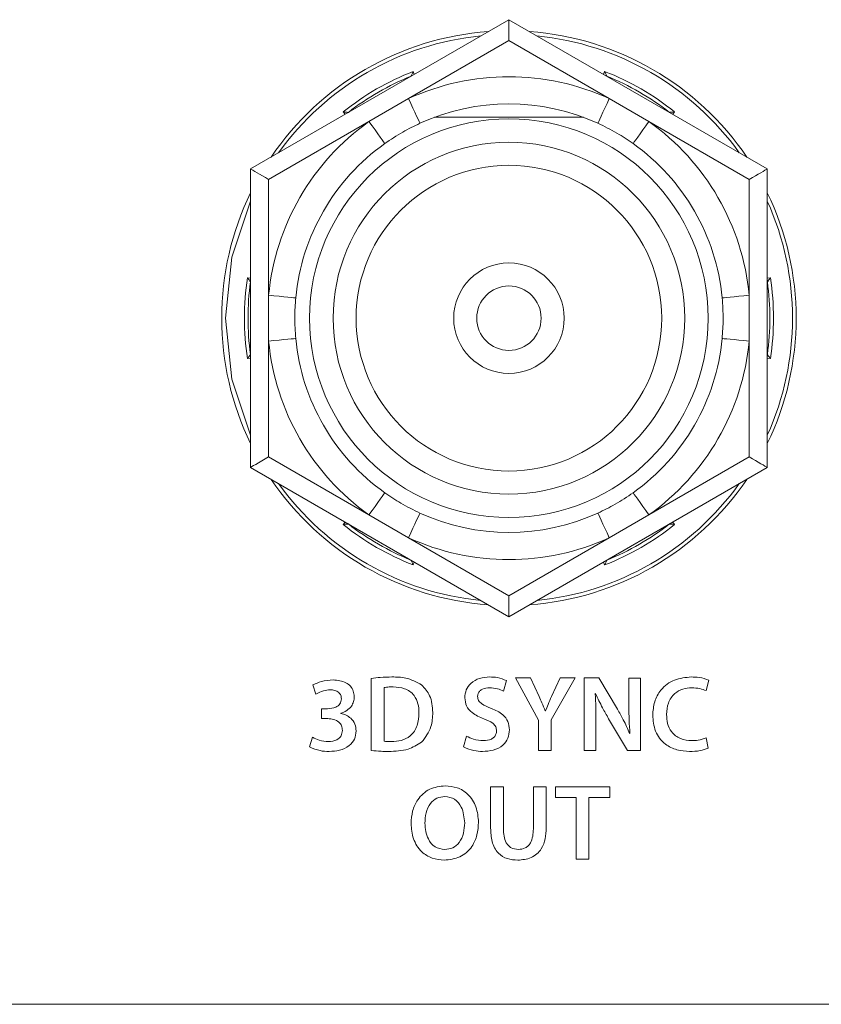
# Model space of a CAD drawing. Header units: millimetres. Extents: x 0 to 1118, y 0 to 864.
# Tile 100 of 256: x 160.75 to 166.28, y 431.62 to 438.41. Entities that reach past the tile are written whole.
import ezdxf

# ---------------------------------------------------------------- set-up
doc = ezdxf.new("R2010")
doc.units = ezdxf.units.MM

msp = doc.modelspace()

# ---------------------------------------------------------------- linework, layer by layer
at = {"color": 7, "linetype": 'Continuous', "lineweight": 15}
for p, q in [((162.3397, 437.3815), (164.1222, 438.4106)), ((164.1222, 438.4106), (164.1222, 438.2663)), ((164.1222, 438.4106), (165.9047, 437.3815)), ((163.4474, 438.0211), (163.4474, 438.0211)), ((164.7969, 438.0211), (164.7969, 438.0211)), ((163.0144, 437.7711), (163.0144, 437.7711)), ((164.6367, 437.7374), (163.6076, 437.7374)), ((165.2299, 437.7711), (165.23, 437.7711)), ((162.3397, 435.3233), (162.3397, 437.3815)), ((165.9047, 437.3815), (165.9047, 435.3233)), ((162.3397, 436.6024), (162.3396, 436.6024)), ((165.9047, 436.6024), (165.9047, 436.6024)), ((162.3396, 436.1024), (162.3397, 436.1024)), ((165.9047, 436.1024), (165.9047, 436.1024)), ((164.1222, 434.2941), (162.3397, 435.3233)), ((165.9047, 435.3233), (164.1222, 434.2941)), ((163.0144, 434.9337), (163.0144, 434.9337)), ((165.23, 434.9337), (165.2299, 434.9337)), ((163.4474, 434.6837), (163.4474, 434.6837)), ((164.7969, 434.6837), (164.7969, 434.6837)), ((164.1222, 434.4385), (164.1222, 434.2941)), ((124.3722, 431.6211), (197.1222, 431.6211))]:
    msp.add_line(p, q, dxfattribs=at)
at = {"color": 9, "linetype": 'Continuous', "lineweight": 0}
for p, q in [((164.1222, 438.2663), (163.4301, 437.8668)), ((164.8142, 437.8668), (164.1222, 438.2663)), ((163.4618, 438.0537), (163.4694, 438.0337)), ((164.775, 438.0337), (164.7825, 438.0537)), ((163.4301, 437.8668), (163.1567, 437.7089)), ((165.0876, 437.7089), (164.8142, 437.8668)), ((162.9925, 437.7584), (162.979, 437.775)), ((165.2654, 437.775), (165.2519, 437.7584)), ((163.1567, 437.7089), (162.4647, 437.3094)), ((165.7797, 437.3094), (165.0876, 437.7089)), ((162.4647, 437.3094), (162.4647, 436.5103)), ((165.7797, 436.5103), (165.7797, 437.3094)), ((162.3186, 436.6312), (162.3397, 436.6277)), ((165.9047, 436.6277), (165.9258, 436.6312)), ((162.4647, 436.5103), (162.4647, 436.1945)), ((165.7797, 436.1945), (165.7797, 436.5103)), ((162.4647, 436.1945), (162.4647, 435.3954)), ((165.7797, 435.3954), (165.7797, 436.1945)), ((162.3397, 436.0771), (162.3186, 436.0736)), ((165.9258, 436.0736), (165.9047, 436.0771)), ((162.4647, 435.3954), (163.1567, 434.9959)), ((165.0876, 434.9959), (165.7797, 435.3954)), ((162.979, 434.9298), (162.9925, 434.9464)), ((163.1567, 434.9959), (163.4301, 434.838)), ((164.8142, 434.838), (165.0876, 434.9959)), ((165.2519, 434.9464), (165.2654, 434.9298)), ((163.4301, 434.838), (164.1222, 434.4385)), ((164.1222, 434.4385), (164.8142, 434.838)), ((163.4694, 434.671), (163.4618, 434.6511)), ((164.7825, 434.6511), (164.775, 434.671)), ((163.1723, 433.8685), (163.1723, 433.3709)), ((164.085, 433.7801), (164.1061, 433.8533)), ((164.2709, 433.8716), (164.1672, 433.8716)), ((164.1672, 433.8716), (164.325, 433.58)), ((164.3308, 433.7431), (164.2709, 433.8716)), ((164.4133, 433.5823), (164.5793, 433.8716)), ((164.4763, 433.8716), (164.4163, 433.7432)), ((164.5793, 433.8716), (164.4763, 433.8716)), ((164.7421, 433.8716), (164.6406, 433.8716)), ((164.6406, 433.8716), (164.6406, 433.3716)), ((164.8709, 433.6559), (164.7421, 433.8716)), ((165.0308, 433.8709), (164.9494, 433.8709)), ((164.9494, 433.8709), (164.9494, 433.6966)), ((165.0308, 433.3716), (165.0308, 433.8709)), ((165.4819, 433.7845), (165.5019, 433.8565)), ((162.7702, 433.8232), (162.7909, 433.7587)), ((163.2607, 433.4347), (163.2607, 433.8053)), ((164.7178, 433.7625), (164.7199, 433.7633)), ((162.871, 433.6583), (162.8302, 433.6583)), ((162.8302, 433.6583), (162.8302, 433.5917)), ((162.8302, 433.5917), (162.8724, 433.5917)), ((162.9624, 433.6264), (162.9624, 433.628)), ((164.325, 433.58), (164.325, 433.3716)), ((164.3739, 433.6438), (164.3724, 433.6438)), ((164.4133, 433.3716), (164.4133, 433.5823)), ((164.8095, 433.5907), (164.9397, 433.3716)), ((164.7221, 433.3716), (164.7221, 433.5504)), ((162.7669, 433.4622), (162.7461, 433.3958)), ((163.8288, 433.4711), (163.8091, 433.3957)), ((164.9573, 433.4874), (164.9558, 433.4874)), ((165.4975, 433.3866), (165.4827, 433.4579)), ((164.325, 433.3716), (164.4133, 433.3716)), ((164.6406, 433.3716), (164.7221, 433.3716)), ((164.9397, 433.3716), (165.0308, 433.3716)), ((163.6823, 433.1278), (163.6822, 433.1278)), ((163.9957, 433.1216), (163.9957, 432.8364)), ((164.084, 433.1216), (163.9957, 433.1216)), ((164.084, 432.8313), (164.084, 433.1216)), ((164.379, 433.1216), (164.2907, 433.1216)), ((164.2907, 433.1216), (164.2907, 432.8313)), ((164.379, 432.8372), (164.379, 433.1216)), ((164.8178, 433.1216), (164.4434, 433.1216)), ((164.4434, 433.1216), (164.4434, 433.047)), ((164.8178, 433.047), (164.8178, 433.1216)), ((163.6801, 433.0544), (163.68, 433.0544)), ((164.4434, 433.047), (164.5857, 433.047)), ((164.5857, 433.047), (164.5857, 432.6216)), ((164.6741, 432.6216), (164.6741, 433.047)), ((164.6741, 433.047), (164.8178, 433.047)), ((164.5857, 432.6216), (164.6741, 432.6216))]:
    msp.add_line(p, q, dxfattribs=at)
at = {"color": 9, "linetype": 'Continuous', "lineweight": 0, "flags": 128}
for points in [[(163.5081, 437.6962), (163.5066, 437.6995), (163.5021, 437.7092), (163.4949, 437.725), (163.4852, 437.7462), (163.4734, 437.772), (163.4599, 437.8015), (163.4453, 437.8335), (163.4301, 437.8668)], [(164.7363, 437.6962), (164.7378, 437.6995), (164.7422, 437.7092), (164.7494, 437.725), (164.7591, 437.7462), (164.7709, 437.772), (164.7844, 437.8015), (164.799, 437.8335), (164.8142, 437.8668)], [(163.2654, 437.5561), (163.2633, 437.5591), (163.2572, 437.5678), (163.2471, 437.5819), (163.2336, 437.6009), (163.2171, 437.624), (163.1983, 437.6504), (163.1779, 437.6791), (163.1567, 437.7089)], [(164.9789, 437.5561), (164.981, 437.5591), (164.9872, 437.5678), (164.9972, 437.5819), (165.0107, 437.6009), (165.0272, 437.624), (165.046, 437.6504), (165.0664, 437.6791), (165.0876, 437.7089)], [(162.3397, 437.1584), (162.2117, 436.7729), (162.1659, 436.3524)], [(162.6513, 436.4925), (162.6477, 436.4928), (162.6371, 436.4938), (162.6199, 436.4955), (162.5967, 436.4977), (162.5684, 436.5004), (162.5361, 436.5034), (162.5011, 436.5068), (162.4647, 436.5103)], [(165.593, 436.4925), (165.5966, 436.4928), (165.6072, 436.4938), (165.6245, 436.4955), (165.6477, 436.4977), (165.676, 436.5004), (165.7082, 436.5034), (165.7433, 436.5068), (165.7797, 436.5103)], [(162.1659, 436.3524), (162.2117, 435.9319), (162.3397, 435.5464)], [(162.4647, 436.1945), (162.5011, 436.198), (162.5361, 436.2013), (162.5684, 436.2044), (162.5967, 436.2071), (162.6199, 436.2093), (162.6371, 436.211), (162.6477, 436.212), (162.6513, 436.2123)], [(165.7797, 436.1945), (165.7433, 436.198), (165.7082, 436.2013), (165.676, 436.2044), (165.6477, 436.2071), (165.6245, 436.2093), (165.6072, 436.211), (165.5966, 436.212), (165.593, 436.2123)], [(163.1567, 434.9959), (163.1779, 435.0257), (163.1983, 435.0543), (163.2171, 435.0808), (163.2336, 435.1039), (163.2471, 435.1229), (163.2572, 435.137), (163.2633, 435.1457), (163.2654, 435.1486)], [(165.0876, 434.9959), (165.0664, 435.0257), (165.046, 435.0543), (165.0272, 435.0808), (165.0107, 435.1039), (164.9972, 435.1229), (164.9872, 435.137), (164.981, 435.1457), (164.9789, 435.1486)], [(163.4301, 434.838), (163.4453, 434.8713), (163.4599, 434.9033), (163.4734, 434.9328), (163.4852, 434.9586), (163.4949, 434.9798), (163.5021, 434.9956), (163.5066, 435.0053), (163.5081, 435.0086)], [(164.8142, 434.838), (164.799, 434.8713), (164.7844, 434.9033), (164.7709, 434.9328), (164.7591, 434.9586), (164.7494, 434.9798), (164.7422, 434.9956), (164.7378, 435.0053), (164.7363, 435.0086)]]:
    msp.add_lwpolyline(points, dxfattribs=at)
at = {"color": 7, "linetype": 'Continuous', "lineweight": 15, "flags": 128}
for points in [[(162.3397, 437.3815), (162.3416, 437.3804), (162.3472, 437.3772), (162.3564, 437.3719), (162.3689, 437.3646), (162.3843, 437.3557), (162.4022, 437.3454), (162.4219, 437.334), (162.443, 437.3219), (162.4647, 437.3094)], [(165.9047, 437.3815), (165.9028, 437.3804), (165.8971, 437.3772), (165.8879, 437.3719), (165.8754, 437.3646), (165.86, 437.3557), (165.8422, 437.3454), (165.8224, 437.334), (165.8014, 437.3219), (165.7797, 437.3094)], [(162.4647, 435.3954), (162.4403, 435.3814), (162.4168, 435.3678), (162.3952, 435.3553), (162.3763, 435.3444), (162.3607, 435.3354), (162.3492, 435.3288), (162.3421, 435.3247), (162.3397, 435.3233)], [(165.7797, 435.3954), (165.8014, 435.3829), (165.8224, 435.3708), (165.8422, 435.3594), (165.86, 435.349), (165.8754, 435.3402), (165.8879, 435.3329), (165.8971, 435.3276), (165.9028, 435.3244), (165.9047, 435.3233)]]:
    msp.add_lwpolyline(points, dxfattribs=at)
at = {"color": 7, "linetype": 'Continuous', "lineweight": 15}
for radius in [1.375, 1.2129, 1.0541, 0.381, 0.2223]:
    msp.add_circle((164.1222, 436.3524), radius, dxfattribs=at)
for radius, start, end in [(1.9813, 94.11663, 145.88337), (1.9813, 34.11663, 85.88337), (1.8, 112.01644, 127.98356), (1.8, 52.01644, 67.98356), (1.4775, 65.44032, 114.55968), (1.4775, 125.44032, 174.55968), (1.4775, 5.44032, 54.55968), (1.9813, 154.11663, 180), (1.9812, 334.11663, 25.88337), (1.8, 172.01644, 187.98356), (1.8, 352.01644, 7.98356), (1.9813, 180, 205.88337), (1.4775, 185.44032, 234.55968), (1.4775, 305.44032, 354.55968), (1.9813, 214.11663, 265.88337), (1.9813, 274.11663, 325.88337), (1.4775, 245.44032, 294.55968), (1.8, 232.01644, 247.98356), (1.8, 292.01644, 307.98356)]:
    msp.add_arc((164.1222, 436.3524), radius, start, end, dxfattribs=at)
at = {"color": 9, "linetype": 'Continuous', "lineweight": 0}
for radius, start, end in [(1.9562, 95.66922, 144.33078), (1.9562, 35.66922, 84.33078), (1.825, 111.21372, 128.78628), (1.665, 65.44032, 114.55968), (1.825, 51.21372, 68.78628), (1.665, 125.44032, 174.55968), (1.665, 5.44032, 54.55968), (1.9562, 335.66922, 24.33078), (1.825, 171.21372, 188.78628), (1.825, 351.21372, 8.78628), (1.665, 185.44032, 234.55968), (1.665, 305.44032, 354.55968), (1.9562, 215.66922, 264.33078), (1.9563, 275.66922, 324.33078), (1.825, 231.21372, 248.78628), (1.825, 291.21372, 308.78628), (1.665, 245.44032, 294.55968)]:
    msp.add_arc((164.1222, 436.3524), radius, start, end, dxfattribs=at)
at = {"color": 7, "linetype": 'Continuous', "lineweight": 15}
for points, knots in [([(163.4618, 438.0537), (163.4617, 438.0536), (163.4601, 438.0499), (163.4567, 438.0422), (163.4523, 438.0324), (163.4493, 438.0256), (163.4477, 438.0218), (163.4475, 438.0214), (163.4474, 438.0211)], [0, 0, 0, 0, 0.010468, 0.253328, 0.527724, 0.723766, 0.861554, 1, 1, 1, 1]), ([(164.7825, 438.0537), (164.7826, 438.0536), (164.7842, 438.0499), (164.7877, 438.0422), (164.792, 438.0324), (164.795, 438.0256), (164.7966, 438.0218), (164.7968, 438.0214), (164.7969, 438.0211)], [0, 0, 0, 0, 0.010436, 0.2533, 0.527728, 0.723773, 0.861546, 1, 1, 1, 1]), ([(162.979, 437.775), (162.9791, 437.7749), (162.9831, 437.7745), (162.9915, 437.7736), (163.0022, 437.7725), (163.0096, 437.7717), (163.0136, 437.7712), (163.0141, 437.7712), (163.0144, 437.7711)], [0, 0, 0, 0, 0.010425, 0.253347, 0.527708, 0.723768, 0.861556, 1, 1, 1, 1]), ([(165.2654, 437.775), (165.2652, 437.7749), (165.2612, 437.7745), (165.2528, 437.7736), (165.2422, 437.7725), (165.2348, 437.7717), (165.2307, 437.7712), (165.2302, 437.7712), (165.23, 437.7711)], [0, 0, 0, 0, 0.010503, 0.253347, 0.527709, 0.723769, 0.861556, 1, 1, 1, 1]), ([(163.5081, 437.6962), (163.4682, 437.6769), (163.3839, 437.6361), (163.3063, 437.5837), (163.2654, 437.5561)], [0, 0, 0, 0, 0.473304, 1, 1, 1, 1]), ([(164.9789, 437.5561), (164.9422, 437.581), (164.8648, 437.6336), (164.7806, 437.6746), (164.7363, 437.6962)], [0, 0, 0, 0, 0.473299, 1, 1, 1, 1]), ([(162.3396, 436.6024), (162.3395, 436.6026), (162.3392, 436.603), (162.3367, 436.6063), (162.3323, 436.6123), (162.326, 436.621), (162.321, 436.6278), (162.3187, 436.631), (162.3186, 436.6312)], [0, 0, 0, 0, 0.138453, 0.276252, 0.47227, 0.746718, 0.989583, 1, 1, 1, 1]), ([(165.9258, 436.6312), (165.9257, 436.631), (165.9233, 436.6278), (165.9183, 436.621), (165.912, 436.6123), (165.9076, 436.6063), (165.9052, 436.603), (165.9049, 436.6026), (165.9047, 436.6024)], [0, 0, 0, 0, 0.010463, 0.253324, 0.527725, 0.723775, 0.861549, 1, 1, 1, 1]), ([(162.6513, 436.4925), (162.6481, 436.4483), (162.6413, 436.3549), (162.6479, 436.2615), (162.6513, 436.2123)], [0, 0, 0, 0, 0.4733, 1, 1, 1, 1]), ([(165.593, 436.2123), (165.5962, 436.2565), (165.603, 436.3499), (165.5965, 436.4433), (165.593, 436.4925)], [0, 0, 0, 0, 0.4733, 1, 1, 1, 1]), ([(162.3396, 436.1024), (162.3395, 436.1022), (162.3392, 436.1018), (162.3367, 436.0985), (162.3323, 436.0925), (162.326, 436.0838), (162.321, 436.077), (162.3187, 436.0738), (162.3186, 436.0736)], [0, 0, 0, 0, 0.138453, 0.276252, 0.47227, 0.746718, 0.989583, 1, 1, 1, 1]), ([(165.9258, 436.0736), (165.9257, 436.0738), (165.9233, 436.077), (165.9183, 436.0838), (165.912, 436.0925), (165.9076, 436.0985), (165.9052, 436.1018), (165.9049, 436.1022), (165.9047, 436.1024)], [0, 0, 0, 0, 0.010463, 0.253324, 0.527725, 0.723775, 0.861549, 1, 1, 1, 1]), ([(163.2654, 435.1486), (163.3021, 435.1238), (163.3796, 435.0712), (163.4637, 435.0302), (163.5081, 435.0086)], [0, 0, 0, 0, 0.473308, 1, 1, 1, 1]), ([(164.7363, 435.0086), (164.7762, 435.0279), (164.8604, 435.0687), (164.938, 435.1211), (164.9789, 435.1486)], [0, 0, 0, 0, 0.473307, 1, 1, 1, 1]), ([(163.0144, 434.9337), (163.0141, 434.9336), (163.0136, 434.9336), (163.0096, 434.9331), (163.0022, 434.9323), (162.9915, 434.9311), (162.9831, 434.9303), (162.9791, 434.9298), (162.979, 434.9298)], [0, 0, 0, 0, 0.138444, 0.276231, 0.47229, 0.746653, 0.989575, 1, 1, 1, 1]), ([(165.23, 434.9337), (165.2302, 434.9336), (165.2307, 434.9336), (165.2348, 434.9331), (165.2422, 434.9323), (165.2528, 434.9312), (165.2612, 434.9303), (165.2652, 434.9298), (165.2654, 434.9298)], [0, 0, 0, 0, 0.138444, 0.276231, 0.472289, 0.746653, 0.989497, 1, 1, 1, 1]), ([(163.4474, 434.6837), (163.4475, 434.6834), (163.4477, 434.683), (163.4493, 434.6792), (163.4523, 434.6724), (163.4567, 434.6626), (163.4601, 434.6549), (163.4617, 434.6512), (163.4618, 434.6511)], [0, 0, 0, 0, 0.138445, 0.27624, 0.47228, 0.746674, 0.989532, 1, 1, 1, 1]), ([(164.7969, 434.6837), (164.7968, 434.6834), (164.7966, 434.683), (164.795, 434.6792), (164.792, 434.6724), (164.7877, 434.6626), (164.7842, 434.6549), (164.7826, 434.6512), (164.7825, 434.6511)], [0, 0, 0, 0, 0.1384525, 0.2762336, 0.4722763, 0.7467026, 0.9895636, 1, 1, 1, 1])]:
    msp.add_open_spline(points, degree=3, knots=knots, dxfattribs=at)
at = {"color": 9, "linetype": 'Continuous', "lineweight": 0}
for points, knots in [([(162.9087, 433.8577), (162.8815, 433.8562), (162.833, 433.8535), (162.7894, 433.8325), (162.7702, 433.8232)], [0, 0, 0, 0, 0.560295, 1, 1, 1, 1]), ([(163.0548, 433.7434), (163.0537, 433.7564), (163.0513, 433.7824), (163.0298, 433.8162), (162.9845, 433.8516), (162.9399, 433.8552), (162.9087, 433.8577)], [0, 0, 0, 0, 0.187036, 0.373915, 0.560973, 1, 1, 1, 1]), ([(163.3152, 433.8783), (163.2885, 433.878), (163.2406, 433.8775), (163.1932, 433.8712), (163.1723, 433.8685)], [0, 0, 0, 0, 0.560023, 1, 1, 1, 1]), ([(163.52, 433.8233), (163.4842, 433.8425), (163.4199, 433.8769), (163.3473, 433.8779), (163.3152, 433.8783)], [0, 0, 0, 0, 0.557893, 1, 1, 1, 1]), ([(163.9897, 433.8783), (163.9661, 433.8766), (163.9192, 433.8733), (163.8604, 433.8405), (163.8234, 433.7904), (163.8193, 433.7535), (163.8173, 433.735)], [0, 0, 0, 0, 0.280832, 0.560169, 0.779987, 1, 1, 1, 1]), ([(164.1061, 433.8533), (164.0851, 433.8618), (164.0477, 433.8768), (164.0074, 433.8779), (163.9897, 433.8783)], [0, 0, 0, 0, 0.55926, 1, 1, 1, 1]), ([(165.3804, 433.8783), (165.341, 433.8746), (165.2622, 433.8672), (165.1696, 433.7994), (165.1213, 433.708), (165.1165, 433.6462), (165.114, 433.6152)], [0, 0, 0, 0, 0.280148, 0.559263, 0.779247, 1, 1, 1, 1]), ([(165.5019, 433.8565), (165.4798, 433.8639), (165.4403, 433.8771), (165.3988, 433.878), (165.3804, 433.8783)], [0, 0, 0, 0, 0.559216, 1, 1, 1, 1]), ([(162.7909, 433.7587), (162.8082, 433.7683), (162.839, 433.7856), (162.8741, 433.7886), (162.8895, 433.79)], [0, 0, 0, 0, 0.5598722, 1, 1, 1, 1]), ([(162.8895, 433.79), (162.8999, 433.7894), (162.9207, 433.7881), (162.9474, 433.7749), (162.964, 433.7526), (162.9657, 433.7362), (162.9665, 433.728)], [0, 0, 0, 0, 0.280962, 0.559892, 0.779964, 1, 1, 1, 1]), ([(163.2607, 433.8053), (163.2723, 433.8071), (163.2931, 433.8103), (163.3141, 433.8105), (163.3234, 433.8106)], [0, 0, 0, 0, 0.559772, 1, 1, 1, 1]), ([(163.3234, 433.8106), (163.3505, 433.8087), (163.4045, 433.805), (163.469, 433.7589), (163.4984, 433.6943), (163.5006, 433.652), (163.5017, 433.6308)], [0, 0, 0, 0, 0.280528, 0.558949, 0.779066, 1, 1, 1, 1]), ([(163.5969, 433.6338), (163.5942, 433.6743), (163.5894, 433.7466), (163.5412, 433.7999), (163.52, 433.8233)], [0, 0, 0, 0, 0.5603537, 1, 1, 1, 1]), ([(163.9056, 433.7439), (163.9065, 433.751), (163.9082, 433.7652), (163.9216, 433.7825), (163.947, 433.8008), (163.9712, 433.8025), (163.9883, 433.8037)], [0, 0, 0, 0, 0.1866627, 0.373809, 0.5606492, 1, 1, 1, 1]), ([(163.9883, 433.8037), (164.0072, 433.8026), (164.041, 433.8007), (164.0715, 433.7864), (164.085, 433.7801)], [0, 0, 0, 0, 0.5599209, 1, 1, 1, 1]), ([(165.2092, 433.6196), (165.2112, 433.6466), (165.2152, 433.7003), (165.2589, 433.7651), (165.3209, 433.7991), (165.3631, 433.8022), (165.3842, 433.8037)], [0, 0, 0, 0, 0.280639, 0.559252, 0.779364, 1, 1, 1, 1]), ([(165.3842, 433.8037), (165.403, 433.8029), (165.4366, 433.8013), (165.4681, 433.7897), (165.4819, 433.7845)], [0, 0, 0, 0, 0.559946, 1, 1, 1, 1]), ([(162.9665, 433.728), (162.9643, 433.7156), (162.96, 433.6908), (162.9215, 433.6638), (162.8902, 433.6604), (162.871, 433.6583)], [0, 0, 0, 0, 0.27941, 0.558853, 1, 1, 1, 1]), ([(162.9624, 433.628), (162.9764, 433.6334), (163.0042, 433.6442), (163.0352, 433.6731), (163.0525, 433.7082), (163.0541, 433.7316), (163.0548, 433.7434)], [0, 0, 0, 0, 0.280296, 0.55949, 0.779693, 1, 1, 1, 1]), ([(163.8173, 433.735), (163.8196, 433.7153), (163.8243, 433.6759), (163.8738, 433.6219), (163.9201, 433.6021), (163.9484, 433.5901)], [0, 0, 0, 0, 0.279607, 0.559172, 1, 1, 1, 1]), ([(164.0008, 433.6618), (163.9774, 433.6707), (163.9449, 433.683), (163.9096, 433.7139), (163.9069, 433.7339), (163.9056, 433.7439)], [0, 0, 0, 0, 0.561948, 0.781377, 1, 1, 1, 1]), ([(164.3724, 433.6438), (164.365, 433.6625), (164.3519, 433.6959), (164.3372, 433.7287), (164.3308, 433.7431)], [0, 0, 0, 0, 0.559977, 1, 1, 1, 1]), ([(164.4163, 433.7432), (164.4079, 433.7249), (164.393, 433.692), (164.3797, 433.6585), (164.3739, 433.6438)], [0, 0, 0, 0, 0.560005, 1, 1, 1, 1]), ([(164.7221, 433.5504), (164.7221, 433.59), (164.7222, 433.6607), (164.7191, 433.7314), (164.7178, 433.7625)], [0, 0, 0, 0, 0.560006, 1, 1, 1, 1]), ([(164.7199, 433.7633), (164.7354, 433.7304), (164.7631, 433.6718), (164.7953, 433.6155), (164.8095, 433.5907)], [0, 0, 0, 0, 0.559958, 1, 1, 1, 1]), ([(164.1252, 433.5139), (164.1234, 433.5335), (164.1199, 433.5725), (164.0748, 433.6293), (164.0289, 433.6495), (164.0008, 433.6618)], [0, 0, 0, 0, 0.279926, 0.559352, 1, 1, 1, 1]), ([(164.9558, 433.4874), (164.9415, 433.5196), (164.9161, 433.5773), (164.8847, 433.6319), (164.8709, 433.6559)], [0, 0, 0, 0, 0.559965, 1, 1, 1, 1]), ([(164.9494, 433.6966), (164.9496, 433.6575), (164.95, 433.5877), (164.9551, 433.518), (164.9573, 433.4874)], [0, 0, 0, 0, 0.5599992, 1, 1, 1, 1]), ([(162.8724, 433.5917), (162.886, 433.5904), (162.913, 433.588), (162.9481, 433.571), (162.9699, 433.5419), (162.9724, 433.5205), (162.9736, 433.5098)], [0, 0, 0, 0, 0.280532, 0.560751, 0.779937, 1, 1, 1, 1]), ([(163.0685, 433.5061), (163.0667, 433.5225), (163.0632, 433.5553), (163.0348, 433.5929), (162.9999, 433.617), (162.9749, 433.6233), (162.9624, 433.6264)], [0, 0, 0, 0, 0.279935, 0.559144, 0.779531, 1, 1, 1, 1]), ([(163.5017, 433.6308), (163.4999, 433.6014), (163.4964, 433.5429), (163.4499, 433.4707), (163.3805, 433.4362), (163.3345, 433.4337), (163.3115, 433.4325)], [0, 0, 0, 0, 0.280836, 0.559183, 0.779171, 1, 1, 1, 1]), ([(163.52, 433.4283), (163.5457, 433.4625), (163.5918, 433.524), (163.5953, 433.6001), (163.5969, 433.6338)], [0, 0, 0, 0, 0.557968, 1, 1, 1, 1]), ([(163.9484, 433.5901), (163.9714, 433.5816), (164.0034, 433.5698), (164.0337, 433.5362), (164.0358, 433.5169), (164.0368, 433.5073)], [0, 0, 0, 0, 0.560703, 0.780426, 1, 1, 1, 1]), ([(165.114, 433.6152), (165.1173, 433.5774), (165.1239, 433.5018), (165.1907, 433.4138), (165.2797, 433.3707), (165.339, 433.3667), (165.3686, 433.3647)], [0, 0, 0, 0, 0.280224, 0.559005, 0.779136, 1, 1, 1, 1]), ([(165.3834, 433.4393), (165.3568, 433.4416), (165.3036, 433.4462), (165.2425, 433.4943), (165.2132, 433.5572), (165.2106, 433.5988), (165.2092, 433.6196)], [0, 0, 0, 0, 0.280253, 0.558776, 0.779052, 1, 1, 1, 1]), ([(163.9404, 433.3647), (163.9654, 433.3662), (164.0152, 433.3693), (164.0794, 433.4013), (164.119, 433.4549), (164.1231, 433.4943), (164.1252, 433.5139)], [0, 0, 0, 0, 0.281083, 0.560175, 0.7801, 1, 1, 1, 1]), ([(162.8766, 433.4325), (162.8551, 433.4344), (162.8167, 433.4378), (162.7821, 433.4547), (162.7669, 433.4622)], [0, 0, 0, 0, 0.559696, 1, 1, 1, 1]), ([(162.9736, 433.5098), (162.9717, 433.4967), (162.9679, 433.4706), (162.9313, 433.4367), (162.8973, 433.4341), (162.8766, 433.4325)], [0, 0, 0, 0, 0.279336, 0.559299, 1, 1, 1, 1]), ([(162.881, 433.3647), (162.9056, 433.3661), (162.9547, 433.369), (163.0185, 433.398), (163.0614, 433.4479), (163.0661, 433.4867), (163.0685, 433.5061)], [0, 0, 0, 0, 0.281107, 0.560767, 0.780395, 1, 1, 1, 1]), ([(163.9462, 433.4393), (163.9231, 433.4411), (163.8819, 433.4443), (163.845, 433.4629), (163.8288, 433.4711)], [0, 0, 0, 0, 0.559774, 1, 1, 1, 1]), ([(164.0368, 433.5073), (164.0361, 433.4993), (164.0348, 433.4834), (164.021, 433.463), (163.9924, 433.4426), (163.9653, 433.4407), (163.9462, 433.4393)], [0, 0, 0, 0, 0.187004, 0.373639, 0.560643, 1, 1, 1, 1]), ([(165.4827, 433.4579), (165.4646, 433.4518), (165.4324, 433.4408), (165.3984, 433.4398), (165.3834, 433.4393)], [0, 0, 0, 0, 0.559424, 1, 1, 1, 1]), ([(162.7461, 433.3958), (162.7702, 433.3856), (162.8135, 433.3672), (162.8603, 433.3655), (162.881, 433.3647)], [0, 0, 0, 0, 0.55909, 1, 1, 1, 1]), ([(163.3115, 433.4325), (163.302, 433.4323), (163.285, 433.4321), (163.2681, 433.4339), (163.2607, 433.4347)], [0, 0, 0, 0, 0.560117, 1, 1, 1, 1]), ([(163.2928, 433.3647), (163.3385, 433.3661), (163.4199, 433.3686), (163.4895, 433.4101), (163.52, 433.4283)], [0, 0, 0, 0, 0.561095, 1, 1, 1, 1]), ([(163.8091, 433.3957), (163.8326, 433.3857), (163.8747, 433.3677), (163.9203, 433.3656), (163.9404, 433.3647)], [0, 0, 0, 0, 0.559238, 1, 1, 1, 1]), ([(165.3686, 433.3647), (165.3934, 433.3653), (165.4375, 433.3662), (165.4792, 433.3804), (165.4975, 433.3866)], [0, 0, 0, 0, 0.560515, 1, 1, 1, 1]), ([(163.1723, 433.3709), (163.1948, 433.3689), (163.2349, 433.3651), (163.2751, 433.3648), (163.2928, 433.3647)], [0, 0, 0, 0, 0.5599283, 1, 1, 1, 1]), ([(163.6822, 433.1278), (163.6453, 433.1234), (163.5715, 433.1145), (163.4924, 433.0414), (163.453, 432.9544), (163.4489, 432.8967), (163.4468, 432.8678)], [0, 0, 0, 0, 0.279676, 0.558642, 0.779064, 1, 1, 1, 1]), ([(163.9125, 432.8766), (163.9094, 432.9124), (163.9031, 432.9839), (163.8474, 433.0711), (163.7667, 433.1203), (163.7105, 433.1253), (163.6823, 433.1278)], [0, 0, 0, 0, 0.280332, 0.559675, 0.77947, 1, 1, 1, 1]), ([(163.542, 432.8693), (163.5435, 432.8935), (163.5465, 432.9417), (163.5744, 433.0044), (163.6228, 433.0475), (163.661, 433.0521), (163.6801, 433.0544)], [0, 0, 0, 0, 0.280909, 0.560978, 0.780167, 1, 1, 1, 1]), ([(163.68, 433.0544), (163.7039, 433.0505), (163.7517, 433.0427), (163.8069, 432.9708), (163.8133, 432.9101), (163.8173, 432.873)], [0, 0, 0, 0, 0.279696, 0.55946, 1, 1, 1, 1]), ([(163.4468, 432.8678), (163.4498, 432.8321), (163.4559, 432.7607), (163.5108, 432.6734), (163.5907, 432.6231), (163.6468, 432.6179), (163.6749, 432.6152)], [0, 0, 0, 0, 0.280454, 0.559838, 0.779583, 1, 1, 1, 1]), ([(163.6801, 432.6887), (163.6562, 432.6925), (163.6084, 432.7), (163.5519, 432.7711), (163.5457, 432.8321), (163.542, 432.8693)], [0, 0, 0, 0, 0.279551, 0.559487, 1, 1, 1, 1]), ([(163.6749, 432.6152), (163.7123, 432.6194), (163.7868, 432.6276), (163.8688, 432.6999), (163.9067, 432.7891), (163.9106, 432.8474), (163.9125, 432.8766)], [0, 0, 0, 0, 0.279709, 0.558607, 0.778972, 1, 1, 1, 1]), ([(163.8173, 432.873), (163.8158, 432.8489), (163.8127, 432.801), (163.785, 432.7386), (163.737, 432.6957), (163.699, 432.691), (163.6801, 432.6887)], [0, 0, 0, 0, 0.28094, 0.56097, 0.780248, 1, 1, 1, 1]), ([(163.9957, 432.8364), (163.9971, 432.8055), (164, 432.7439), (164.0393, 432.663), (164.1099, 432.6198), (164.1586, 432.6168), (164.183, 432.6152)], [0, 0, 0, 0, 0.281252, 0.559872, 0.779485, 1, 1, 1, 1]), ([(164.186, 432.6887), (164.1693, 432.6906), (164.1442, 432.6935), (164.1181, 432.7148), (164.0884, 432.7548), (164.086, 432.7973), (164.084, 432.8313)], [0, 0, 0, 0, 0.249266, 0.374955, 0.500746, 1, 1, 1, 1]), ([(164.183, 432.6152), (164.2148, 432.6179), (164.2782, 432.6231), (164.3487, 432.6851), (164.3752, 432.763), (164.3778, 432.8124), (164.379, 432.8372)], [0, 0, 0, 0, 0.279978, 0.558116, 0.778684, 1, 1, 1, 1]), ([(164.2907, 432.8313), (164.2887, 432.7968), (164.2863, 432.7536), (164.2556, 432.7134), (164.2283, 432.693), (164.2029, 432.6904), (164.186, 432.6887)], [0, 0, 0, 0, 0.498865, 0.624642, 0.75033, 1, 1, 1, 1])]:
    msp.add_open_spline(points, degree=3, knots=knots, dxfattribs=at)

doc.saveas('drawing.dxf')
